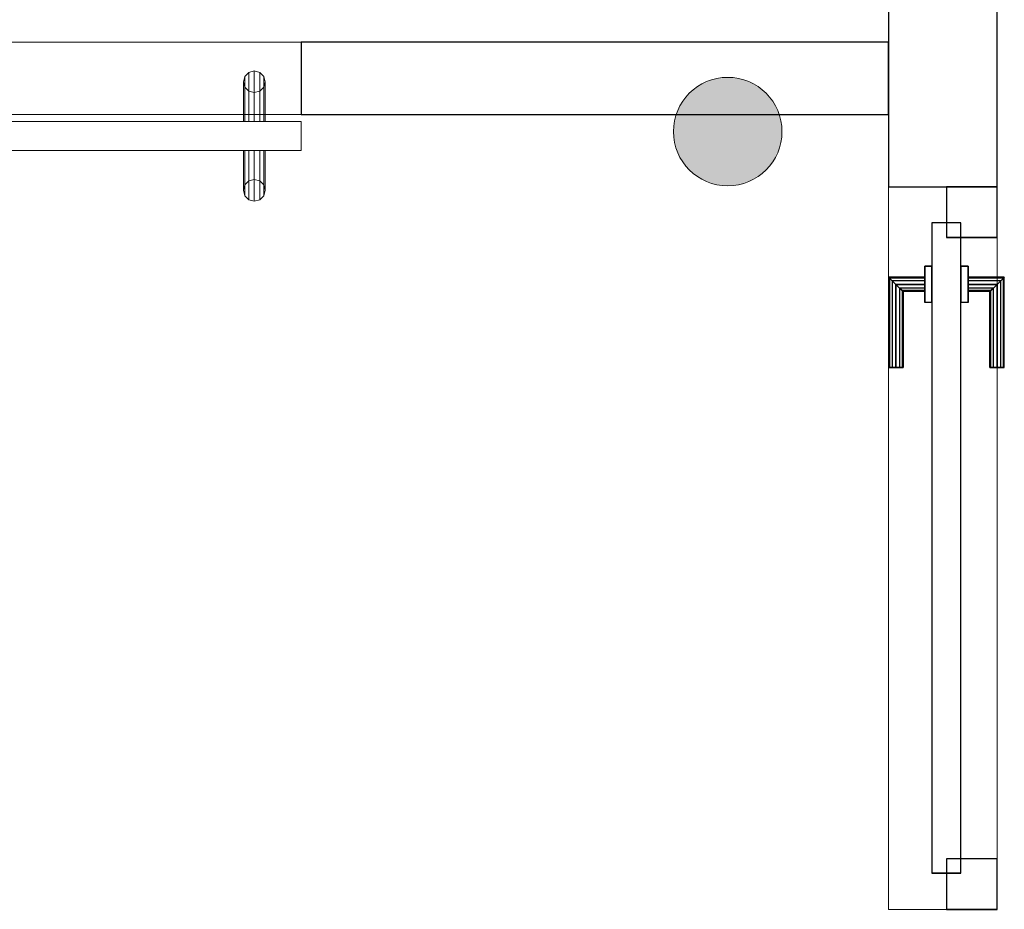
# Model space of a CAD drawing. Header units: metres. Extents: x 397.7 to 427.5, y 12.7 to 28.4.
# Tile 96 of 124: x 409.5 to 410.8, y 24.7 to 26. Entities that reach past the tile are written whole.
import ezdxf

# ---------------------------------------------------------------- set-up
doc = ezdxf.new("R2010")
doc.units = ezdxf.units.M
doc.layers.add('01_CARPINTERIA', color=5, linetype='Continuous', lineweight=25, true_color=0x0000ff)
for name, color, linetype, lineweight in [('A-DETL-GENF-OTLN', 7, 'Continuous', 18), ('A-GENM-____-OTLN', 7, 'Continuous', 18), ('A-WALL-____-MCUT', 7, 'Continuous', 25), ('A-WALL-____-OTLN', 7, 'Continuous', 25)]:
    doc.layers.add(name, color=color, linetype=linetype, lineweight=lineweight)

# ---------------------------------------------------------------- blocks, each defined once
blk = doc.blocks.new('Family - Evans P2-152840-05_PCI_P2')
at = {"layer": 'A-WALL-____-MCUT', "color": 253, "true_color": 0xaaaaaa}
for p, q in [((0.8116, 0.1), (0, 0.1)), ((0, 0.1), (0, 0)), ((0.8116, 0), (0.8116, 0.1)), ((0, 0), (0.8116, 0))]:
    blk.add_line(p, q, dxfattribs=at)
at = {"layer": 'A-WALL-____-OTLN', "color": 253, "true_color": 0xaaaaaa}
for p, q in [((0.8116, 0.1), (0, 0.1)), ((0, 0.1), (0, 0)), ((0.8116, 0), (0.8116, 0.1)), ((0, 0), (0.8116, 0))]:
    blk.add_line(p, q, dxfattribs=at)
at = {"layer": 'A-WALL-____-OTLN', "color": 253, "lineweight": 18, "true_color": 0xaaaaaa}
blk.add_line((0, 0), (0.8116, 0), dxfattribs=at)
blk = doc.blocks.new('Family - Evans P2-152956-05_PCI_P2')
at = {"layer": 'A-WALL-____-MCUT', "color": 253, "true_color": 0xaaaaaa}
for p, q in [((2.3388, 0.15), (0, 0.15)), ((0, 0.15), (0, 0)), ((2.3388, 0), (2.3388, 0.15)), ((0, 0), (2.3388, 0))]:
    blk.add_line(p, q, dxfattribs=at)
at = {"layer": 'A-WALL-____-OTLN', "color": 253, "true_color": 0xaaaaaa}
for p, q in [((2.3388, 0.15), (0, 0.15)), ((0, 0.15), (0, 0)), ((2.3388, 0), (2.3388, 0.15)), ((0, 0), (2.3388, 0))]:
    blk.add_line(p, q, dxfattribs=at)
at = {"layer": 'A-WALL-____-OTLN', "color": 253, "lineweight": 18, "true_color": 0xaaaaaa}
blk.add_line((0, 0), (2.3388, 0), dxfattribs=at)
blk = doc.blocks.new('Family - LONDR55-XX_ZZ-ARQ-CAA-M3D-Londres55-152923-05_PCI_P2')
at = {"layer": 'A-GENM-____-OTLN', "color": 253, "true_color": 0xaaaaaa}
for p, q in [((0.0575, 0.178), (0.052, 0.1725)), ((0.0575, 0.178), (0.052, 0.1725)), ((0.065, 0.18), (0.0575, 0.178)), ((0.065, 0.18), (0.0575, 0.178)), ((0.0575, 0.11), (0.0575, 0.178)), ((0.0725, 0.178), (0.065, 0.18)), ((0.0725, 0.178), (0.065, 0.18)), ((0.065, 0.11), (0.065, 0.18)), ((0.078, 0.1725), (0.0725, 0.178)), ((0.078, 0.1725), (0.0725, 0.178)), ((0.0725, 0.11), (0.0725, 0.178)), ((0.052, 0.1725), (0.05, 0.165)), ((0.052, 0.1725), (0.05, 0.165)), ((0.05, 0.165), (0.052, 0.1575)), ((0.05, 0.11), (0.05, 0.165)), ((0.05, 0.165), (0.052, 0.1575)), ((0.052, 0.11), (0.052, 0.1725)), ((0.08, 0.165), (0.078, 0.1725)), ((0.08, 0.165), (0.078, 0.1725)), ((0.078, 0.11), (0.078, 0.1725)), ((0.078, 0.1575), (0.08, 0.165)), ((0.078, 0.1575), (0.08, 0.165)), ((0.08, 0.165), (0.08, 0.11)), ((0.052, 0.1575), (0.0575, 0.152)), ((0.052, 0.11), (0.052, 0.1575)), ((0.052, 0.1575), (0.0575, 0.152)), ((0.0575, 0.152), (0.065, 0.15)), ((0.0575, 0.11), (0.0575, 0.152)), ((0.0575, 0.152), (0.065, 0.15)), ((0.065, 0.15), (0.0725, 0.152)), ((0.065, 0.15), (0.0725, 0.152)), ((0.065, 0.11), (0.065, 0.15)), ((0.0725, 0.152), (0.078, 0.1575)), ((0.0725, 0.152), (0.078, 0.1575)), ((0.0725, 0.11), (0.0725, 0.152)), ((0.078, 0.11), (0.078, 0.1575)), ((0.8458, 0.11), (0, 0.11)), ((0, 0.11), (0, 0.07)), ((0.8458, 0.11), (0, 0.11)), ((0, 0.11), (0, 0.07)), ((0.052, 0.11), (0.05, 0.11)), ((0.05, 0.11), (0.052, 0.11)), ((0.0575, 0.11), (0.052, 0.11)), ((0.052, 0.11), (0.0575, 0.11)), ((0.065, 0.11), (0.0575, 0.11)), ((0.0575, 0.11), (0.065, 0.11)), ((0.0725, 0.11), (0.065, 0.11)), ((0.065, 0.11), (0.0725, 0.11)), ((0.078, 0.11), (0.0725, 0.11)), ((0.0725, 0.11), (0.078, 0.11)), ((0.078, 0.11), (0.08, 0.11)), ((0.08, 0.11), (0.078, 0.11)), ((0.8458, 0.07), (0.8458, 0.11)), ((0.8458, 0.11), (0.8458, 0.07)), ((0, 0.07), (0.8458, 0.07)), ((0, 0.07), (0.8458, 0.07)), ((0.05, 0.015), (0.05, 0.07)), ((0.052, 0.07), (0.05, 0.07)), ((0.05, 0.07), (0.052, 0.07)), ((0.052, 0.0075), (0.052, 0.07)), ((0.052, 0.0225), (0.052, 0.07)), ((0.0575, 0.07), (0.052, 0.07)), ((0.052, 0.07), (0.0575, 0.07)), ((0.0575, 0.002), (0.0575, 0.07)), ((0.0575, 0.028), (0.0575, 0.07)), ((0.065, 0.07), (0.0575, 0.07)), ((0.0575, 0.07), (0.065, 0.07)), ((0.065, 0), (0.065, 0.07)), ((0.065, 0.03), (0.065, 0.07)), ((0.0725, 0.07), (0.065, 0.07)), ((0.065, 0.07), (0.0725, 0.07)), ((0.0725, 0.002), (0.0725, 0.07)), ((0.0725, 0.028), (0.0725, 0.07)), ((0.078, 0.07), (0.0725, 0.07)), ((0.0725, 0.07), (0.078, 0.07)), ((0.078, 0.0075), (0.078, 0.07)), ((0.078, 0.0225), (0.078, 0.07)), ((0.078, 0.07), (0.08, 0.07)), ((0.08, 0.07), (0.078, 0.07)), ((0.08, 0.07), (0.08, 0.015)), ((0.0575, 0.028), (0.052, 0.0225)), ((0.0575, 0.028), (0.052, 0.0225)), ((0.065, 0.03), (0.0575, 0.028)), ((0.065, 0.03), (0.0575, 0.028)), ((0.0725, 0.028), (0.065, 0.03)), ((0.0725, 0.028), (0.065, 0.03)), ((0.078, 0.0225), (0.0725, 0.028)), ((0.078, 0.0225), (0.0725, 0.028)), ((0.052, 0.0225), (0.05, 0.015)), ((0.052, 0.0225), (0.05, 0.015)), ((0.05, 0.015), (0.052, 0.0075)), ((0.05, 0.015), (0.052, 0.0075)), ((0.08, 0.015), (0.078, 0.0225)), ((0.08, 0.015), (0.078, 0.0225)), ((0.078, 0.0075), (0.08, 0.015)), ((0.078, 0.0075), (0.08, 0.015)), ((0.052, 0.0075), (0.0575, 0.002)), ((0.052, 0.0075), (0.0575, 0.002)), ((0.0575, 0.002), (0.065, 0)), ((0.0575, 0.002), (0.065, 0)), ((0.065, 0), (0.0725, 0.002)), ((0.065, 0), (0.0725, 0.002)), ((0.0725, 0.002), (0.078, 0.0075)), ((0.0725, 0.002), (0.078, 0.0075))]:
    blk.add_line(p, q, dxfattribs=at)
blk = doc.blocks.new('Family - Porta P2-152987-05_PCI_P2')
blk.add_blockref('Family - LONDR55-XX_ZZ-ARQ-CAA-M3D-Londres55-152923-05_PCI_P2', (0, 0))
blk = doc.blocks.new('Family - LONDR55-XX_ZZ-ARQ-CAA-M3D-Londres55-153037-05_PCI_P2')
at = {"layer": '01_CARPINTERIA', "color": 161, "true_color": 0xaaaaff}
for p, q in [((0.749, 0.1087), (0.749, 0.11)), ((0.749, 0.11), (0.749, 0.1087)), ((0.874, 0.11), (0.749, 0.11)), ((0.874, 0.11), (0.8727, 0.1087)), ((0.8727, 0.1087), (0.874, 0.11)), ((0.874, 0.06), (0.874, 0.11)), ((0.749, 0.105), (0.749, 0.1087)), ((0.749, 0.1087), (0.749, 0.105)), ((0.8727, 0.1087), (0.749, 0.1087)), ((0.8727, 0.1087), (0.749, 0.1087)), ((0.749, 0.1), (0.749, 0.105)), ((0.749, 0.105), (0.749, 0.1)), ((0.869, 0.105), (0.749, 0.105)), ((0.869, 0.105), (0.749, 0.105)), ((0.749, 0.095), (0.749, 0.1)), ((0.749, 0.1), (0.749, 0.095)), ((0.749, 0.1), (0.864, 0.1)), ((0.864, 0.1), (0.749, 0.1)), ((0.859, 0.095), (0.864, 0.1)), ((0.864, 0.1), (0.859, 0.095)), ((0.869, 0.105), (0.864, 0.1)), ((0.864, 0.1), (0.869, 0.105)), ((0.864, 0.1), (0.864, 0.06)), ((0.864, 0.06), (0.864, 0.1)), ((0.8727, 0.1087), (0.869, 0.105)), ((0.869, 0.105), (0.8727, 0.1087)), ((0.869, 0.06), (0.869, 0.105)), ((0.869, 0.06), (0.869, 0.105)), ((0.8727, 0.06), (0.8727, 0.1087)), ((0.8727, 0.06), (0.8727, 0.1087)), ((0.749, 0.095), (0.749, 0.0913)), ((0.749, 0.0913), (0.749, 0.095)), ((0.859, 0.095), (0.749, 0.095)), ((0.859, 0.095), (0.749, 0.095)), ((0.749, 0.0913), (0.749, 0.09)), ((0.749, 0.09), (0.749, 0.0913)), ((0.8554, 0.0913), (0.749, 0.0913)), ((0.8554, 0.0913), (0.749, 0.0913)), ((0.854, 0.09), (0.749, 0.09)), ((0.854, 0.09), (0.8554, 0.0913)), ((0.8554, 0.0913), (0.854, 0.09)), ((0.854, 0.06), (0.854, 0.09)), ((0.8554, 0.0913), (0.859, 0.095)), ((0.859, 0.095), (0.8554, 0.0913)), ((0.8554, 0.06), (0.8554, 0.0913)), ((0.8554, 0.06), (0.8554, 0.0913)), ((0.859, 0.06), (0.859, 0.095)), ((0.859, 0.06), (0.859, 0.095)), ((0.889, 0.06), (0.839, 0.06)), ((0.839, 0.06), (0.889, 0.06)), ((0.839, 0.05), (0.839, 0.06)), ((0.839, 0.05), (0.839, 0.06)), ((0.8554, 0.06), (0.854, 0.06)), ((0.854, 0.06), (0.8554, 0.06)), ((0.859, 0.06), (0.8554, 0.06)), ((0.8554, 0.06), (0.859, 0.06)), ((0.864, 0.06), (0.859, 0.06)), ((0.859, 0.06), (0.864, 0.06)), ((0.869, 0.06), (0.864, 0.06)), ((0.864, 0.06), (0.869, 0.06)), ((0.869, 0.06), (0.8727, 0.06)), ((0.8727, 0.06), (0.869, 0.06)), ((0.8727, 0.06), (0.874, 0.06)), ((0.874, 0.06), (0.8727, 0.06)), ((0.889, 0.05), (0.889, 0.06)), ((0.889, 0.06), (0.889, 0.05)), ((0.949, 0.05), (0.05, 0.05)), ((0.05, 0.05), (0.05, 0.01)), ((0.949, 0.05), (0.05, 0.05)), ((0.05, 0.01), (0.05, 0.05)), ((0.889, 0.05), (0.839, 0.05)), ((0.839, 0.05), (0.889, 0.05)), ((0.949, 0.01), (0.949, 0.05)), ((0.949, 0.01), (0.949, 0.05)), ((0.07, 0.03), (0, 0.03)), ((0, 0.03), (0, -0.04)), ((0.07, 0.03), (0, 0.03)), ((0, -0.04), (0, 0.03)), ((0.07, -0.04), (0.07, 0.03)), ((0.07, -0.04), (0.07, 0.03)), ((0.999, 0.03), (0.929, 0.03)), ((0.929, 0.03), (0.929, -0.04)), ((0.999, 0.03), (0.929, 0.03)), ((0.929, -0.04), (0.929, 0.03)), ((0.999, -0.04), (0.999, 0.03)), ((0.999, -0.04), (0.999, 0.03)), ((0.05, 0.01), (0.949, 0.01)), ((0.05, 0.01), (0.949, 0.01)), ((0.839, 0.01), (0.889, 0.01)), ((0.889, 0.01), (0.839, 0.01)), ((0.839, 0), (0.839, 0.01)), ((0.839, 0), (0.839, 0.01)), ((0.839, 0), (0.889, 0)), ((0.889, 0), (0.839, 0)), ((0.8554, 0), (0.854, 0)), ((0.854, 0), (0.8554, 0)), ((0.854, -0.03), (0.854, 0)), ((0.859, 0), (0.8554, 0)), ((0.8554, 0), (0.859, 0)), ((0.859, 0), (0.864, 0)), ((0.864, 0), (0.859, 0)), ((0.864, 0), (0.869, 0)), ((0.869, 0), (0.864, 0)), ((0.864, 0), (0.864, -0.04)), ((0.869, 0), (0.8727, 0)), ((0.8727, 0), (0.869, 0)), ((0.869, -0.045), (0.869, 0)), ((0.869, -0.045), (0.869, 0)), ((0.8727, 0), (0.874, 0)), ((0.874, 0), (0.8727, 0)), ((0.889, 0), (0.889, 0.01)), ((0.889, 0.01), (0.889, 0)), ((0.8554, -0.0313), (0.8554, 0)), ((0.8554, -0.0313), (0.8554, 0)), ((0.859, -0.035), (0.859, 0)), ((0.859, -0.035), (0.859, 0)), ((0.864, -0.04), (0.864, 0)), ((0.8727, -0.0487), (0.8727, 0)), ((0.8727, -0.0487), (0.8727, 0)), ((0.874, -0.05), (0.874, 0)), ((0, -0.04), (0.07, -0.04)), ((0, -0.04), (0.07, -0.04)), ((0.749, -0.0313), (0.749, -0.03)), ((0.749, -0.03), (0.749, -0.0313)), ((0.749, -0.03), (0.854, -0.03)), ((0.749, -0.035), (0.749, -0.0313)), ((0.749, -0.0313), (0.749, -0.035)), ((0.749, -0.0313), (0.8554, -0.0313)), ((0.749, -0.0313), (0.8554, -0.0313)), ((0.749, -0.04), (0.749, -0.035)), ((0.749, -0.035), (0.749, -0.04)), ((0.749, -0.035), (0.859, -0.035)), ((0.749, -0.035), (0.859, -0.035)), ((0.749, -0.045), (0.749, -0.04)), ((0.749, -0.04), (0.749, -0.045)), ((0.864, -0.04), (0.749, -0.04)), ((0.749, -0.04), (0.864, -0.04)), ((0.8554, -0.0313), (0.854, -0.03)), ((0.854, -0.03), (0.8554, -0.0313)), ((0.859, -0.035), (0.8554, -0.0313)), ((0.8554, -0.0313), (0.859, -0.035)), ((0.864, -0.04), (0.859, -0.035)), ((0.859, -0.035), (0.864, -0.04)), ((0.864, -0.04), (0.869, -0.045)), ((0.869, -0.045), (0.864, -0.04)), ((0.929, -0.04), (0.999, -0.04)), ((0.929, -0.04), (0.999, -0.04)), ((0.749, -0.045), (0.749, -0.0487)), ((0.749, -0.0487), (0.749, -0.045)), ((0.749, -0.045), (0.869, -0.045)), ((0.749, -0.045), (0.869, -0.045)), ((0.749, -0.0487), (0.749, -0.05)), ((0.749, -0.05), (0.749, -0.0487)), ((0.749, -0.0487), (0.8727, -0.0487)), ((0.749, -0.0487), (0.8727, -0.0487)), ((0.749, -0.05), (0.874, -0.05)), ((0.869, -0.045), (0.8727, -0.0487)), ((0.8727, -0.0487), (0.869, -0.045)), ((0.8727, -0.0487), (0.874, -0.05)), ((0.874, -0.05), (0.8727, -0.0487))]:
    blk.add_line(p, q, dxfattribs=at)
blk = doc.blocks.new('Family - Porta P2-153038-05_PCI_P2')
blk.add_blockref('Family - LONDR55-XX_ZZ-ARQ-CAA-M3D-Londres55-153037-05_PCI_P2', (0, 0))
blk = doc.blocks.new('Family - Vano puerta-153144-05_PCI_P2')
at = {"layer": 'A-GENM-____-OTLN', "color": 253, "true_color": 0xaaaaaa}
for p, q in [((409.8654, 25.9295), (409.0654, 25.9295)), ((409.0654, 25.9295), (409.0654, 25.8295)), ((409.0654, 25.9295), (409.8654, 25.9295)), ((409.0654, 25.8295), (409.0654, 25.9295)), ((409.8654, 25.8295), (409.8654, 25.9295)), ((409.8654, 25.8295), (409.8654, 25.9295)), ((409.0654, 25.8295), (409.8654, 25.8295)), ((409.8654, 25.8295), (409.0654, 25.8295))]:
    blk.add_line(p, q, dxfattribs=at)
blk = doc.blocks.new('Family - Vano puerta-153190-05_PCI_P2')
at = {"layer": 'A-GENM-____-OTLN', "color": 253, "true_color": 0xaaaaaa}
for p, q in [((410.827, 25.7295), (410.677, 25.7295)), ((410.677, 25.7295), (410.677, 24.7304)), ((410.677, 24.7304), (410.677, 25.7295)), ((410.677, 25.7295), (410.827, 25.7295)), ((410.827, 24.7304), (410.827, 25.7295)), ((410.827, 25.7295), (410.827, 24.7304)), ((410.677, 24.7304), (410.827, 24.7304)), ((410.677, 24.7304), (410.827, 24.7304))]:
    blk.add_line(p, q, dxfattribs=at)
blk = doc.blocks.new('LONDR55-XX_ZZ-ARQ-CAA-M3D-Londres55_ifc-1-05_PCI_P2')
at = {"layer": '01_CARPINTERIA', "color": 253, "lineweight": 18, "true_color": 0xaaaaaa, "rotation": 90}
blk.add_blockref('Family - Porta P2-153038-05_PCI_P2', (410.787, 24.7304), dxfattribs=at)
at = {"layer": 'A-GENM-____-OTLN', "color": 253, "lineweight": 18, "true_color": 0xaaaaaa}
for name in ['Family - Vano puerta-153144-05_PCI_P2', 'Family - Vano puerta-153190-05_PCI_P2']:
    blk.add_blockref(name, (0, 0), dxfattribs=at)
at = {"layer": 'A-GENM-____-OTLN', "color": 253, "lineweight": 18, "true_color": 0xaaaaaa, "rotation": 180}
blk.add_blockref('Family - Porta P2-152987-05_PCI_P2', (409.8654, 25.8895), dxfattribs=at)
at = {"layer": 'A-WALL-____-OTLN', "color": 253, "lineweight": 18, "true_color": 0xaaaaaa, "rotation": 90}
blk.add_blockref('Family - Evans P2-152956-05_PCI_P2', (410.827, 25.7295), dxfattribs=at)
at = {"layer": 'A-WALL-____-OTLN', "color": 253, "lineweight": 18, "true_color": 0xaaaaaa}
blk.add_blockref('Family - Evans P2-152840-05_PCI_P2', (409.8654, 25.8295), dxfattribs=at)
blk = doc.blocks.new('ZYR_12_01_08 Retenidor Electromagnètic - ZYR_12_01_08 Retenidor Electromagnètic-932781-05_PCI_P2')
at = {"layer": 'A-DETL-GENF-OTLN', "true_color": 0xff0909}
blk.add_hatch(color=1, dxfattribs=at).paths.add_polyline_path([(0, -0.075), (0.0194, -0.0724), (0.0375, -0.065), (0.053, -0.053), (0.065, -0.0375), (0.0724, -0.0194), (0.075, 0), (0.0724, 0.0194), (0.065, 0.0375), (0.053, 0.053), (0.0375, 0.065), (0.0194, 0.0724), (0, 0.075), (-0.0194, 0.0724), (-0.0375, 0.065), (-0.053, 0.053), (-0.065, 0.0375), (-0.0724, 0.0194), (-0.075, 0), (-0.0724, -0.0194), (-0.065, -0.0375), (-0.053, -0.053), (-0.0375, -0.065), (-0.0194, -0.0724)])
at = {"layer": 'A-DETL-GENF-OTLN', "color": 1, "true_color": 0xff0000}
blk.add_circle((0, 0), 0.075, dxfattribs=at)
for start, end in [(360, 180), (180, 360)]:
    blk.add_arc((0, 0), 0.075, start, end, dxfattribs=at)

msp = doc.modelspace()

# ---------------------------------------------------------------- block references
at = {"lineweight": 5}
msp.add_blockref('LONDR55-XX_ZZ-ARQ-CAA-M3D-Londres55_ifc-1-05_PCI_P2', (0, 0), dxfattribs=at)
at = {"layer": 'A-DETL-GENF-OTLN', "color": 1, "true_color": 0xff0000}
msp.add_blockref('ZYR_12_01_08 Retenidor Electromagnètic - ZYR_12_01_08 Retenidor Electromagnètic-932781-05_PCI_P2', (410.4547, 25.8056), dxfattribs=at)

doc.saveas('drawing.dxf')
